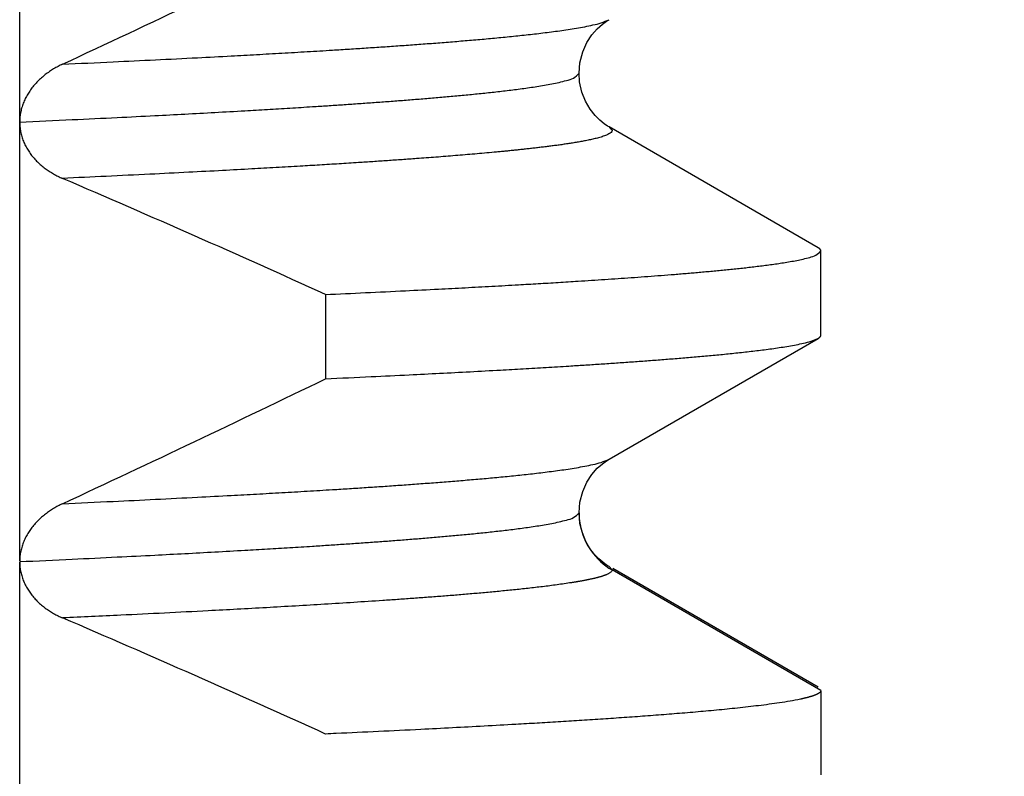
# Model space of a CAD drawing. Header units: millimetres. Extents: x 0 to 1735, y 0 to 1188.
# Tile 49 of 139: x 249.68 to 251.92, y 734.2 to 735.92. Entities that reach past the tile are written whole.
import ezdxf

# ---------------------------------------------------------------- set-up
doc = ezdxf.new("R2010")
doc.units = ezdxf.units.MM
doc.header["$LTSCALE"] = 0.727559
doc.layers.add('NoLayerName_001', color=7, linetype='Continuous')
doc.styles.get("Standard").update_dxf_attribs({"font": 'txt', "bigfont": 'extfont2'})
doc.dimstyles.get("Standard").update_dxf_attribs({"dimtxt": 2.5, "dimasz": 2.5, "dimexe": 1, "dimexo": 1, "dimtad": 1, "dimdec": 3, "dimzin": 0, "dimdsep": 46, "dimtxsty": 'Standard', "dimcen": 2.5, "dimadec": 3, "dimazin": 0, "dimtfac": 0.75, "dimtdec": 3, "dimtmove": 0, "dimatfit": 3, "dimfxl": 1, "dimarcsym": 0})

# ---------------------------------------------------------------- blocks, each defined once
blk = doc.blocks.new('_OPEN30')
at = {"color": 0, "linetype": 'ByBlock', "lineweight": -2}
for p, q in [((-1, 0.267949), (0, 0)), ((0, 0), (-1, -0.267949)), ((0, 0), (-1, 0))]:
    blk.add_line(p, q, dxfattribs=at)
blk = doc.blocks.new('*D141')
at = {"layer": 'Defpoints', "color": 0}
for p in [(330, 790), (350, 790), (250.65, 731.3)]:
    blk.add_point(p, dxfattribs=at)
at = {"layer": 'NoLayerName_001', "color": 0, "linetype": 'Continuous', "lineweight": 13}
for p, q in [((334, 790), (354, 790)), ((350, 739.3), (350, 782)), ((254.65, 731.3), (354, 731.3))]:
    blk.add_line(p, q, dxfattribs=at)
at = {"layer": 'NoLayerName_001', "color": 0, "lineweight": 13, "xscale": 8, "yscale": 8, "zscale": 8}
for p, rotation in [((350, 790), 90), ((350, 731.3), 270)]:
    blk.add_blockref('_OPEN30', p, dxfattribs=dict(at, rotation=rotation))
at = {"layer": 'NoLayerName_001', "color": 0, "lineweight": 13, "insert": (338.416, 760.65), "char_height": 12.8, "attachment_point": 5, "rotation": 90}
blk.add_mtext('\\W0.8594;５９', dxfattribs=at)

msp = doc.modelspace()

# ---------------------------------------------------------------- linework, layer by layer
at = {"layer": 'NoLayerName_001', "color": 60, "linetype": 'Continuous', "lineweight": 25}
for p, q in [((249.67761883, 734.68998194), (249.67761883, 737.68757495)), ((251.49367729, 735.40316221), (251.01815314, 735.6780207)), ((251.49999985, 735.20414551), (251.49999985, 735.39585513)), ((250.37339705, 735.2967292), (250.37339705, 735.10501958)), ((251.01815773, 734.92198259), (251.49367729, 735.19683842)), ((250.94999773, 734.79984094), (250.94999882, 734.79994007)), ((250.95202599, 734.77584795), (250.94999882, 734.79994007)), ((249.6776177, 733.68894855), (249.67761883, 734.68771612)), ((251.0181618, 734.67801572), (251.02502194, 734.67008378)), ((251.49999985, 734.39585515), (251.02502194, 734.67008378)), ((251.49367729, 734.40316224), (251.02674048, 734.67305672)), ((251.49999985, 734.39585515), (251.49999985, 734.20414553))]:
    msp.add_line(p, q, dxfattribs=at)
for points in [[(250.94999269, 735.79994527), (250.95199183, 735.82397911), (250.95833963, 735.84849133), (250.96788681, 735.86976543), (250.97918606, 735.88717062), (250.9914169, 735.90123924), (251.00303537, 735.91164473), (251.0126315, 735.91858219), (251.01810848, 735.92195547)], [(251.01810079, 735.67804772), (251.01491721, 735.67995877), (251.00701138, 735.68531386), (250.99739627, 735.69310169), (250.98627992, 735.70421096), (250.97493185, 735.71874712), (250.96475542, 735.73625861), (250.95646743, 735.75715226), (250.95127305, 735.78080053), (250.94999368, 735.79995635)], [(250.94999354, 734.79994198), (250.95199344, 734.82398055), (250.95834412, 734.84849864), (250.96789618, 734.86977818), (250.97920222, 734.88718832), (250.99144129, 734.90126077), (251.0030669, 734.91166744), (251.01266795, 734.91860427), (251.0181195, 734.92196057)], [(250.98514437, 734.70549849), (250.97484944, 734.71886999), (250.96542256, 734.73491997), (250.95745735, 734.75408295), (250.95202599, 734.77584795)], [(251.01815614, 734.67801087), (251.01182482, 734.6819438), (251.00422052, 734.6874186), (250.99525724, 734.69504508), (250.98514437, 734.70549849)]]:
    msp.add_lwpolyline(points, dxfattribs=at)
for centre, radius, start, end in [((232.15375358, 773.68153279), 41.76062446, 294.958330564, 295.867255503), ((237.4465832, 706.82579602), 31.26813957, 65.580265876, 66.778867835), ((232.15351814, 772.68202962), 41.7611742, 294.9583197, 295.86724878), ((251.0991139, 734.79999749), 0.14911623, 180.06014779, 186.74635609), ((251.10127493, 734.80022405), 0.15128891, 186.73542333, 190.16084035), ((251.09984698, 734.79988414), 0.14982342, 190.12922339, 240.03816449), ((237.44596988, 705.82440256), 31.26966195, 65.58029819, 66.778908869)]:
    msp.add_arc(centre, radius, start, end, dxfattribs=at)
for points, knots in [([(249.77502743, 735.82072901), (249.81341804, 735.8225116), (249.88380342, 735.82572479), (249.98616842, 735.83069129), (250.07572982, 735.83519788), (250.15248819, 735.83922751), (250.21644699, 735.84270734), (250.27400423, 735.84594326), (250.33155506, 735.84929237), (250.38270436, 735.85238777), (250.42745379, 735.85519555), (250.46580569, 735.85767646), (250.50415235, 735.86023678), (250.54249294, 735.86288695), (250.58082633, 735.86564071), (250.61276382, 735.86803261), (250.638309, 735.87001101), (250.65746542, 735.87152881), (250.67661908, 735.87308258), (250.69576937, 735.8746778), (250.71491566, 735.87631968), (250.73405729, 735.87801346), (250.7531936, 735.87976442), (250.77232396, 735.88157773), (250.79144768, 735.8834589), (250.81056415, 735.88541226), (250.82967195, 735.88745), (250.84876915, 735.8895876), (250.86785365, 735.8918378), (250.88692128, 735.89422558), (250.90596614, 735.89678218), (250.92498506, 735.89953471), (250.94396142, 735.90256939), (250.96289608, 735.90589691), (250.98166959, 735.90991766), (251.00046554, 735.91422897), (251.01215685, 735.91958748), (251.01810771, 735.92195628)], [0, 0, 0, 0, 0.1152959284, 0.2113759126, 0.3074559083, 0.384319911, 0.4419679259, 0.4996160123, 0.5572642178, 0.614912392, 0.6533444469, 0.6917764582, 0.7302084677, 0.7686404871, 0.8070725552, 0.8455048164, 0.8647211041, 0.88393755, 0.9031541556, 0.9223707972, 0.9415873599, 0.9608037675, 0.9800199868, 0.9992360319, 1.0184519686, 1.0376679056, 1.0568839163, 1.0761001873, 1.0953170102, 1.1145336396, 1.1337490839, 1.1529637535, 1.1721817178, 1.1914050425, 1.2106141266, 1.2298282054, 1.2490431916, 1.2490431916, 1.2490431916, 1.2490431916]), ([(249.77502577, 735.82072824), (249.7733055, 735.81990075), (249.76984748, 735.81827836), (249.76475658, 735.81564503), (249.75972765, 735.8128904), (249.75477691, 735.80999275), (249.74990765, 735.80695751), (249.74512663, 735.80378281), (249.7404397, 735.80046875), (249.73585322, 735.79701518), (249.73137421, 735.79342227), (249.72701056, 735.78969031), (249.72277041, 735.78581984), (249.71866195, 735.78181143), (249.71469334, 735.77766562), (249.71087277, 735.77338298), (249.70720856, 735.76896422), (249.70370972, 735.76441101), (249.70038532, 735.7597267), (249.69724523, 735.75491544), (249.69429946, 735.74998157), (249.69155803, 735.74492943), (249.68903097, 735.73976336), (249.68672828, 735.73448779), (249.68466094, 735.72910854), (249.68283859, 735.72363556), (249.68126956, 735.71808241), (249.67996452, 735.71246391), (249.67892956, 735.70679509), (249.67818746, 735.70109065), (249.6776991, 735.69536644), (249.67767023, 735.69154138), (249.67761883, 735.68963231)], [0, 0, 0, 0, 0.00572684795, 0.01145770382, 0.01719145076, 0.02292721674, 0.02866439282, 0.03440265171, 0.04014196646, 0.04588258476, 0.05162403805, 0.05736517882, 0.06310526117, 0.06884402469, 0.07458172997, 0.08031919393, 0.08605782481, 0.09179899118, 0.09754193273, 0.10328579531, 0.10903039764, 0.11477629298, 0.12052483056, 0.12627821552, 0.1320393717, 0.13780743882, 0.14357740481, 0.14934469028, 0.15510551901, 0.16085707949, 0.16659769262, 0.17232698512, 0.17232698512, 0.17232698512, 0.17232698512]), ([(249.67761417, 735.6889576), (249.71746334, 735.69080829), (249.79147172, 735.69418664), (249.89393069, 735.69916605), (249.97930577, 735.70346406), (250.05329047, 735.70732675), (250.12157737, 735.71101828), (250.18416654, 735.7145336), (250.24105929, 735.7178447), (250.29225698, 735.72092379), (250.33775971, 735.72376397), (250.37756907, 735.72633455), (250.41168716, 735.72860132), (250.44580064, 735.73093602), (250.47990901, 735.7333442), (250.5140113, 735.73583766), (250.54810654, 735.73842759), (250.57651245, 735.74067572), (250.59923258, 735.74253374), (250.61627035, 735.74395855), (250.63330558, 735.74541561), (250.65033778, 735.74690914), (250.66736621, 735.74844489), (250.68439017, 735.75002824), (250.70140891, 735.75166465), (250.7184217, 735.75335959), (250.73542782, 735.75511846), (250.75242652, 735.75694694), (250.76941708, 735.75884964), (250.78639823, 735.7608354), (250.80336717, 735.76292459), (250.8203208, 735.76513644), (250.83725619, 735.76748818), (250.85416358, 735.7700243), (250.87104328, 735.7727677), (250.88785287, 735.77582561), (250.90466366, 735.77920626), (250.92100678, 735.78368383), (250.9381625, 735.78742912), (250.94577874, 735.79633417), (250.94999369, 735.79994527)], [0, 0, 0, 0, 0.1196763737, 0.222256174, 0.3077393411, 0.3761258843, 0.4445124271, 0.5128990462, 0.5641891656, 0.6154793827, 0.6667695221, 0.7009628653, 0.7351561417, 0.7693493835, 0.8035426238, 0.8377358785, 0.8719292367, 0.9061228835, 0.9232199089, 0.9403171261, 0.9574145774, 0.9745121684, 0.9916097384, 1.0087071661, 1.0258043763, 1.042901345, 1.0599981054, 1.0770947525, 1.0941914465, 1.1112882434, 1.1283850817, 1.1454822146, 1.1625798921, 1.1796771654, 1.1967738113, 1.2138703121, 1.230971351, 1.2480599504, 1.2651731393, 1.2818240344, 1.2818240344, 1.2818240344, 1.2818240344]), ([(249.67761883, 735.69010587), (249.67766492, 735.68820428), (249.67769251, 735.68439427), (249.6781228, 735.67868856), (249.67878497, 735.67299776), (249.67972072, 735.66733859), (249.68091831, 735.66172687), (249.68238049, 735.65617871), (249.68410568, 735.65070996), (249.6860955, 735.64533635), (249.68834322, 735.64006936), (249.69083444, 735.63491486), (249.6935569, 735.6298783), (249.69649791, 735.62496492), (249.69964492, 735.62018003), (249.70298535, 735.61552891), (249.70650687, 735.61101657), (249.71019837, 735.60664674), (249.71405027, 735.60242173), (249.71805394, 735.59834239), (249.722201, 735.59440934), (249.72648307, 735.59062317), (249.73089177, 735.5869845), (249.73541874, 735.58349393), (249.74005591, 735.58015188), (249.74479571, 735.57695837), (249.74963098, 735.57391276), (249.75455506, 735.57101478), (249.75956041, 735.56826212), (249.76464285, 735.56566006), (249.76978572, 735.56318552), (249.77327623, 735.5616752), (249.7750129, 735.56090301)], [0, 0, 0, 0, 0.00570644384, 0.01142608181, 0.0171551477, 0.02288996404, 0.02862707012, 0.03436335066, 0.04009616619, 0.0458236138, 0.05154695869, 0.05726926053, 0.06299240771, 0.06871709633, 0.07444292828, 0.08016850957, 0.08589154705, 0.09161002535, 0.09732541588, 0.10303955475, 0.10875366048, 0.11446836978, 0.1201837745, 0.12589945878, 0.13161458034, 0.13732884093, 0.14304248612, 0.14875540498, 0.15446711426, 0.16017678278, 0.16588325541, 0.17158507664, 0.17158507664, 0.17158507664, 0.17158507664]), ([(251.01814895, 735.67802054), (251.02043614, 735.67531098), (251.02914519, 735.67007446), (251.0172705, 735.66094012), (251.00796681, 735.65750597), (250.99720131, 735.65398532), (250.9865635, 735.65124856), (250.97577172, 735.6487779), (250.96494833, 735.64656546), (250.9540839, 735.64453274), (250.94319547, 735.64264372), (250.93228712, 735.64087102), (250.92136398, 735.63919248), (250.9104279, 735.63759953), (250.89948104, 735.63608131), (250.88852535, 735.63462778), (250.8775628, 735.6332278), (250.86659447, 735.63187541), (250.85562088, 735.63056764), (250.84464256, 735.62930081), (250.83366001, 735.62807141), (250.82267374, 735.62687592), (250.81168423, 735.6257107), (250.80069174, 735.62457399), (250.78969649, 735.62346416), (250.77869872, 735.62237955), (250.76769863, 735.62131848), (250.75302906, 735.61993299), (250.73468746, 735.61825123), (250.71267116, 735.6163045), (250.6906492, 735.61442332), (250.66862229, 735.61260125), (250.64659112, 735.61083168), (250.62455613, 735.60911046), (250.60251767, 735.60743429), (250.57680249, 735.60552729), (250.54740909, 735.60341111), (250.51433615, 735.60110644), (250.48125828, 735.59887405), (250.44450097, 735.59645513), (250.41876585, 735.59483995), (250.40406088, 735.59390424)], [0, 0, 0, 0, 0.010637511, 0.02132484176, 0.03235952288, 0.04341566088, 0.05446555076, 0.06551742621, 0.07656886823, 0.08761998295, 0.09867114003, 0.10972238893, 0.12077356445, 0.13182491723, 0.14287652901, 0.1539282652, 0.16497983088, 0.17603114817, 0.18708233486, 0.19813347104, 0.20918459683, 0.22023571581, 0.23128680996, 0.24233789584, 0.25338899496, 0.26444011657, 0.27549125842, 0.28654240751, 0.30864463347, 0.3307467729, 0.35284889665, 0.37495102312, 0.39705312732, 0.41915521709, 0.44125731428, 0.46335941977, 0.49651255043, 0.52966565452, 0.56281876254, 0.5959718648, 0.64017597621, 0.64017597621, 0.64017597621, 0.64017597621]), ([(250.40406088, 735.59390424), (250.38935399, 735.59299929), (250.35994146, 735.59116888), (250.31213799, 735.58832772), (250.26065238, 735.58535309), (250.20180509, 735.58206956), (250.13559521, 735.57849744), (250.05834236, 735.57448013), (249.97004437, 735.57006529), (249.87437978, 735.56545298), (249.80814248, 735.56243044), (249.77502483, 735.56089784)], [0, 0, 0, 0, 0.04420411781, 0.08840822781, 0.14366335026, 0.19891846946, 0.2652245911, 0.34258175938, 0.43099000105, 0.53044933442, 0.62990859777, 0.62990859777, 0.62990859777, 0.62990859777]), ([(250.37339705, 735.2967292), (250.40364517, 735.29813042), (250.46414333, 735.30089233), (250.54983832, 735.30503464), (250.62544492, 735.30882348), (250.69096448, 735.31222821), (250.75143824, 735.31548158), (250.80686624, 735.31857954), (250.85724957, 735.32149845), (250.90258963, 735.32421087), (250.94288653, 735.32671067), (250.97814156, 735.32897213), (251.00835652, 735.33096559), (251.03856745, 735.3330186), (251.068774, 735.33513479), (251.09897551, 735.33732207), (251.12917104, 735.33959132), (251.15432819, 735.34155916), (251.17444994, 735.34318471), (251.18953923, 735.34443078), (251.20462632, 735.34570515), (251.2197111, 735.34700871), (251.23479315, 735.34834483), (251.24987181, 735.34971879), (251.26494641, 735.35113547), (251.28001628, 735.35259983), (251.29508075, 735.35411685), (251.31013914, 735.35569143), (251.32519077, 735.35732868), (251.34023498, 735.35903299), (251.35527065, 735.36081152), (251.37029525, 735.36268282), (251.38530584, 735.36466467), (251.4002998, 735.36677255), (251.41526838, 735.36904598), (251.43021156, 735.37150723), (251.44509119, 735.37424921), (251.45997149, 735.37728262), (251.47442811, 735.38129542), (251.48961772, 735.3846698), (251.49628881, 735.39262654), (251.49999346, 735.39585513)], [0, 0, 0, 0, 0.0908416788, 0.1816834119, 0.2573848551, 0.3179460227, 0.3785071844, 0.4390683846, 0.4844893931, 0.5299105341, 0.5753316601, 0.6056123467, 0.6358929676, 0.6661735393, 0.6964540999, 0.7267346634, 0.7570152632, 0.7872960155, 0.8024365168, 0.8175771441, 0.8327179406, 0.8478589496, 0.8630001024, 0.87814125, 0.893282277, 0.9084231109, 0.9235637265, 0.9387041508, 0.9538444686, 0.9689848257, 0.9841252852, 0.9992657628, 1.014406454, 1.0295476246, 1.044688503, 1.0598289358, 1.0749692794, 1.0901131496, 1.1052469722, 1.1204008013, 1.1351430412, 1.1351430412, 1.1351430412, 1.1351430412]), ([(251.49999346, 735.39585513), (251.49998287, 735.39602061), (251.49997613, 735.3963539), (251.49987871, 735.39684591), (251.49974008, 735.39732723), (251.49955843, 735.39779317), (251.49934248, 735.39824145), (251.49909435, 735.39867089), (251.49881696, 735.39908221), (251.49851276, 735.39947623), (251.4981843, 735.39985381), (251.49783405, 735.40021581), (251.4974645, 735.40056306), (251.49707813, 735.4008964), (251.49667741, 735.40121667), (251.4962648, 735.4015247), (251.49584278, 735.4018213), (251.4954138, 735.40210728), (251.49498034, 735.40238349), (251.49454481, 735.4026506), (251.49410995, 735.40290993), (251.4938193, 735.40307815), (251.49367514, 735.40316221)], [0, 0, 0, 0, 0.00049747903, 0.000997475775, 0.001499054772, 0.001999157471, 0.002495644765, 0.002990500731, 0.003485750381, 0.003982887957, 0.00448290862, 0.004986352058, 0.005493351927, 0.006003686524, 0.006516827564, 0.0070319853, 0.007548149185, 0.00806412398, 0.008578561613, 0.009089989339, 0.009596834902, 0.010097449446, 0.010097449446, 0.010097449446, 0.010097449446]), ([(250.37339705, 735.10501958), (250.40799748, 735.10662699), (250.471434, 735.10952301), (250.5579264, 735.11372665), (250.63288036, 735.11749281), (250.70206192, 735.12110095), (250.76547115, 735.12454457), (250.82310906, 735.12779925), (250.87497728, 735.13083242), (250.92107592, 735.13363706), (250.96140653, 735.13618213), (250.99597122, 735.13843163), (251.0305311, 735.14075389), (251.0650854, 735.14315818), (251.09963305, 735.14565725), (251.12841629, 735.14782877), (251.15143844, 735.14962545), (251.16870277, 735.15100419), (251.18596456, 735.15241579), (251.20322326, 735.15386517), (251.22047828, 735.1553571), (251.23772903, 735.15689639), (251.25497488, 735.15848785), (251.27221525, 735.16013623), (251.2894495, 735.16184654), (251.30667707, 735.16362274), (251.32389669, 735.16547562), (251.34110655, 735.1674195), (251.35830472, 735.16946604), (251.37548742, 735.17163776), (251.39264919, 735.1739636), (251.40978702, 735.17646805), (251.42688565, 735.17922955), (251.44394571, 735.18225853), (251.460859, 735.18591414), (251.47779105, 735.1898367), (251.48831676, 735.19469109), (251.49367514, 735.19683843)], [0, 0, 0, 0, 0.1039132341, 0.1905076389, 0.259783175, 0.3290587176, 0.3983342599, 0.4502909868, 0.5022478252, 0.5542046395, 0.5888424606, 0.6234802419, 0.6581180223, 0.6927558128, 0.7273936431, 0.7620316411, 0.7793507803, 0.7966700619, 0.8139894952, 0.8313089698, 0.8486283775, 0.8659476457, 0.8832667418, 0.900585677, 0.9179045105, 0.9352233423, 0.9525422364, 0.9698613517, 0.98718096, 1.0045004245, 1.0218188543, 1.0391365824, 1.0564571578, 1.0737825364, 1.0910954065, 1.1084126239, 1.1257305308, 1.1257305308, 1.1257305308, 1.1257305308]), ([(251.49367514, 735.19683843), (251.49381612, 735.19692106), (251.49409811, 735.1970845), (251.49451571, 735.19733757), (251.49492886, 735.19759692), (251.49533805, 735.19786569), (251.4957444, 735.19814602), (251.49614879, 735.1984403), (251.49655171, 735.19875039), (251.496952, 735.19907713), (251.49734633, 735.19942084), (251.49773029, 735.19978093), (251.49809938, 735.20015675), (251.4984491, 735.20054766), (251.49877494, 735.20095306), (251.49907238, 735.20137233), (251.49933695, 735.20180492), (251.49956388, 735.20225029), (251.49974923, 735.20270789), (251.49988582, 735.20317727), (251.49997809, 735.20365748), (251.49998364, 735.20398295), (251.49999346, 735.20414551)], [0, 0, 0, 0, 0.000490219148, 0.000977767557, 0.001464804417, 0.001953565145, 0.00244636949, 0.002945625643, 0.003453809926, 0.003971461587, 0.004495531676, 0.005022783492, 0.005550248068, 0.00607529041, 0.006595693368, 0.00710976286, 0.007616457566, 0.008115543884, 0.008607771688, 0.009095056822, 0.00958064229, 0.010069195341, 0.010069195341, 0.010069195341, 0.010069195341]), ([(249.77502517, 734.82072802), (249.81341599, 734.82251072), (249.88380175, 734.82572419), (249.98616731, 734.83069069), (250.07572922, 734.83519717), (250.15248802, 734.83922665), (250.21644718, 734.84270637), (250.27400475, 734.84594221), (250.3315559, 734.84929129), (250.38270547, 734.85238669), (250.42745516, 734.8551945), (250.46580726, 734.85767544), (250.50415414, 734.8602358), (250.54249494, 734.86288602), (250.58082853, 734.86563983), (250.61276619, 734.86803178), (250.63831151, 734.87001022), (250.65746804, 734.87152805), (250.6766218, 734.87308185), (250.6957722, 734.87467712), (250.71491859, 734.87631903), (250.73406032, 734.87801285), (250.75319674, 734.87976385), (250.7723272, 734.88157722), (250.79145102, 734.88345844), (250.81056759, 734.88541185), (250.82967549, 734.88744966), (250.84877279, 734.88958733), (250.86785739, 734.89183761), (250.88692511, 734.89422548), (250.90597007, 734.89678218), (250.92498907, 734.89953483), (250.94396552, 734.90256968), (250.96290026, 734.90589737), (250.9816738, 734.90991844), (251.00046983, 734.91423002), (251.01216085, 734.91958941), (251.01811161, 734.92195856)], [0, 0, 0, 0, 0.1152965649, 0.2113770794, 0.3074576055, 0.3843220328, 0.441970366, 0.4996187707, 0.5572672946, 0.6149157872, 0.6533480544, 0.691780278, 0.7302124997, 0.7686447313, 0.8070770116, 0.845509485, 0.8647258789, 0.8839424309, 0.9031591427, 0.9223758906, 0.9415925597, 0.9608090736, 0.9800253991, 0.9992415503, 1.0184575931, 1.0376736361, 1.0568897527, 1.0761061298, 1.0953230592, 1.1145397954, 1.1337553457, 1.1529701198, 1.1721881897, 1.1914116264, 1.2106208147, 1.2298349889, 1.2490500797, 1.2490500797, 1.2490500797, 1.2490500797]), ([(249.77501513, 734.82072332), (249.77329841, 734.81989759), (249.76984761, 734.81827859), (249.76476718, 734.81565108), (249.7597485, 734.81290276), (249.75480765, 734.81001199), (249.74994786, 734.80698417), (249.7451758, 734.80381748), (249.74049725, 734.80051201), (249.73591848, 734.79706764), (249.73144651, 734.79348454), (249.72708929, 734.78976296), (249.722855, 734.78590342), (249.71875191, 734.78190647), (249.71478824, 734.77777264), (249.71097225, 734.77350246), (249.70731231, 734.76909662), (249.70381742, 734.76455668), (249.70049627, 734.75988604), (249.69735824, 734.75508884), (249.69441285, 734.7501694), (249.69166962, 734.74513201), (249.6891381, 734.73998098), (249.68682779, 734.73472071), (249.68474909, 734.72935712), (249.68291203, 734.72389998), (249.68132652, 734.71836248), (249.68000467, 734.71275927), (249.67895397, 734.7071052), (249.67819894, 734.70141479), (249.67770092, 734.69570371), (249.67767131, 734.69188688), (249.67761883, 734.68998194)], [0, 0, 0, 0, 0.00571493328, 0.01143379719, 0.01715551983, 0.02287926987, 0.02860447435, 0.03433083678, 0.0400583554, 0.04578729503, 0.05151715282, 0.05724670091, 0.0629751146, 0.06870205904, 0.07442772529, 0.08015286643, 0.08587883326, 0.09160700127, 0.09733684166, 0.1030677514, 0.10879975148, 0.11453354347, 0.12027056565, 0.12601304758, 0.13176385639, 0.13752177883, 0.14328131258, 0.14903756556, 0.15478665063, 0.160525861, 0.16625385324, 0.17197083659, 0.17197083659, 0.17197083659, 0.17197083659]), ([(249.67761099, 734.68895758), (249.71745743, 734.69080821), (249.79146075, 734.69418649), (249.89391272, 734.69916549), (249.97928198, 734.70346306), (250.05326163, 734.7073253), (250.12154388, 734.7110164), (250.18412878, 734.71453131), (250.24101765, 734.71784201), (250.29221185, 734.72092078), (250.33771147, 734.72376069), (250.37751812, 734.72633102), (250.41163388, 734.72859755), (250.44574504, 734.73093196), (250.47985108, 734.73333987), (250.51395105, 734.73583307), (250.54804398, 734.73842267), (250.57644797, 734.74067044), (250.59916656, 734.74252811), (250.61620319, 734.74395259), (250.63323728, 734.7454093), (250.65026832, 734.74690255), (250.6672956, 734.74843803), (250.6843184, 734.75002109), (250.70133599, 734.75165717), (250.71834764, 734.7533517), (250.73535264, 734.75511004), (250.75235022, 734.75693784), (250.76933971, 734.75883963), (250.78631977, 734.76082459), (250.80328764, 734.76291298), (250.82024024, 734.76512376), (250.83717461, 734.76747431), (250.854081, 734.77000933), (250.87095968, 734.77275092), (250.88776868, 734.77580798), (250.90457687, 734.77918755), (250.92092573, 734.78365573), (250.93806428, 734.78741978), (250.94575322, 734.79625284), (250.94999775, 734.79984095)], [0, 0, 0, 0, 0.1196681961, 0.2222409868, 0.3077183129, 0.3761001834, 0.4444820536, 0.512864, 0.5641506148, 0.6154373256, 0.666723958, 0.7009149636, 0.735105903, 0.7692968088, 0.8034877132, 0.8376786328, 0.8718696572, 0.9060609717, 0.9231568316, 0.9402528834, 0.9573491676, 0.9744455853, 0.9915419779, 1.0086382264, 1.0257342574, 1.0428300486, 1.0599256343, 1.0770211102, 1.0941166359, 1.1112122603, 1.1283079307, 1.1454039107, 1.1625004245, 1.1795965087, 1.1966919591, 1.2137872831, 1.2308873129, 1.2479741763, 1.265084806, 1.2817585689, 1.2817585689, 1.2817585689, 1.2817585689]), ([(249.67761883, 734.68771612), (249.67767242, 734.68584238), (249.6777051, 734.68208786), (249.67820261, 734.67647053), (249.6789548, 734.67087399), (249.68000032, 734.66531407), (249.68131539, 734.65980539), (249.68289303, 734.65436292), (249.68472174, 734.64900142), (249.68679215, 734.64373434), (249.68909463, 734.63857183), (249.69161912, 734.63352039), (249.6943564, 734.62858511), (249.69729723, 734.62377096), (249.70043236, 734.61908293), (249.70375259, 734.61452603), (249.70724884, 734.61010506), (249.71091269, 734.60582414), (249.71473454, 734.60168478), (249.71870546, 734.59768759), (249.72281664, 734.59383301), (249.72705927, 734.59012149), (249.73142457, 734.58655349), (249.73590376, 734.58312946), (249.74048841, 734.57984953), (249.74517109, 734.5767137), (249.74994514, 734.57372153), (249.75480449, 734.57087281), (249.75974218, 734.56816533), (249.76475454, 734.56560432), (249.76982574, 734.56316733), (249.77326694, 734.56167849), (249.77497925, 734.56091743)], [0, 0, 0, 0, 0.0056235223, 0.0112581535, 0.01690395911, 0.02255953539, 0.02822219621, 0.033888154, 0.03955269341, 0.04521054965, 0.0508605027, 0.05650517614, 0.06214660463, 0.06778609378, 0.07342427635, 0.07906116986, 0.08469623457, 0.09032907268, 0.09596120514, 0.10159406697, 0.10722843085, 0.11286444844, 0.11850169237, 0.12413919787, 0.12977556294, 0.13541024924, 0.14104361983, 0.1466757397, 0.15230634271, 0.15793485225, 0.16356040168, 0.16918185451, 0.16918185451, 0.16918185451, 0.16918185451]), ([(251.02502194, 734.67008378), (251.02483091, 734.66930881), (251.02466714, 734.66762509), (251.02296597, 734.66561705), (251.02097345, 734.66392074), (251.01875292, 734.66247698), (251.01652912, 734.66121883), (251.01431082, 734.66014341), (251.01207801, 734.65918383), (251.00981261, 734.65827874), (251.00750482, 734.65741518), (251.00516359, 734.65659132), (251.00280219, 734.65580642), (251.00043111, 734.65505893), (250.99805596, 734.65434671), (250.99567782, 734.65366653), (250.99329584, 734.65301442), (250.99090914, 734.65238644), (250.98851704, 734.6517786), (250.9861194, 734.65118747), (250.98371625, 734.65061215), (250.9813082, 734.65005168), (250.97889595, 734.64950517), (250.97648017, 734.64897169), (250.97406155, 734.64845038), (250.97164069, 734.64794023), (250.96921794, 734.64744064), (250.96679343, 734.64695129), (250.96436724, 734.64647174), (250.96193945, 734.64600162), (250.95951011, 734.6455405), (250.9570793, 734.645088), (250.9546471, 734.64464371), (250.95221356, 734.64420722), (250.94977877, 734.64377813), (250.94734279, 734.64335605), (250.9449057, 734.64294052), (250.94246753, 734.64253136), (250.94002849, 734.64212736), (250.93840161, 734.6418632), (250.93758827, 734.64173048)], [0, 0, 0, 0, 0.002394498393, 0.004911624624, 0.007600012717, 0.010288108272, 0.012826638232, 0.015266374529, 0.017678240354, 0.020116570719, 0.022584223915, 0.025069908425, 0.027562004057, 0.030049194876, 0.032527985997, 0.035000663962, 0.037469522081, 0.039936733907, 0.042404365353, 0.04487381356, 0.0473449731, 0.04981749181, 0.052290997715, 0.054765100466, 0.05723939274, 0.059713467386, 0.062187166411, 0.064660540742, 0.067133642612, 0.069606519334, 0.072079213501, 0.07455176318, 0.077024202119, 0.079496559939, 0.081968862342, 0.084441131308, 0.086913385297, 0.089385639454, 0.091857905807, 0.094330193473, 0.094330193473, 0.094330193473, 0.094330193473]), ([(250.93270581, 734.64094868), (250.92176796, 734.63934388), (250.89991332, 734.63597587), (250.86699829, 734.63187332), (250.83405081, 734.62806542), (250.80106827, 734.62457716), (250.76806294, 734.62132543), (250.73504067, 734.61825276), (250.70200401, 734.61533814), (250.6689545, 734.61256855), (250.63589381, 734.60992886), (250.60282355, 734.60740453), (250.56974538, 734.60498078), (250.5366609, 734.60264313), (250.4925423, 734.59962055), (250.43738507, 734.59598934), (250.37118358, 734.59184698), (250.30497125, 734.58789574), (250.23874945, 734.58411269), (250.17251954, 734.58047456), (250.09524342, 734.5763722), (250.0069174, 734.5718787), (249.89649868, 734.56648295), (249.81919374, 734.56295557), (249.77502145, 734.56089916)], [0, 0, 0, 0, 0.0331648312, 0.0663329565, 0.0995003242, 0.1326657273, 0.1658306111, 0.1989952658, 0.2321600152, 0.2653252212, 0.2984910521, 0.3316575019, 0.3648244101, 0.3979914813, 0.4311583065, 0.4974903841, 0.5638210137, 0.6301508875, 0.6964804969, 0.7628101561, 0.8291400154, 0.9286351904, 1.0281306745, 1.1607910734, 1.1607910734, 1.1607910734, 1.1607910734]), ([(250.93758827, 734.64173048), (250.93677465, 734.64159941), (250.93514766, 734.64133575), (250.93351968, 734.64107822), (250.93270581, 734.64094868)], [0, 0, 0, 0, 0.0024723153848, 0.0049446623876, 0.0049446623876, 0.0049446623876, 0.0049446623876]), ([(251.49999985, 734.39585515), (251.49991324, 734.39537319), (251.49984625, 734.39436313), (251.49906997, 734.39301901), (251.49809579, 734.3918149), (251.49695589, 734.39075527), (251.49575116, 734.38982676), (251.49450207, 734.38901768), (251.49322003, 734.38828534), (251.4919112, 734.38759344), (251.4905752, 734.38693761), (251.48921871, 734.38631421), (251.48784811, 734.38572009), (251.48646758, 734.38515257), (251.4850787, 734.38461056), (251.48368222, 734.38409209), (251.48227881, 734.38359527), (251.48086911, 734.38311821), (251.47945379, 734.38265899), (251.4780335, 734.38221571), (251.4766089, 734.38178646), (251.47518064, 734.38136935), (251.47374937, 734.38096246), (251.47231571, 734.38056393), (251.47087976, 734.38017357), (251.46944163, 734.37979109), (251.46800145, 734.37941624), (251.46655932, 734.37904875), (251.46511535, 734.37868837), (251.46366965, 734.37833482), (251.46222234, 734.37798784), (251.46077352, 734.37764716), (251.4593233, 734.37731254), (251.4578718, 734.37698366), (251.4564191, 734.37666046), (251.45496545, 734.37634191), (251.45399535, 734.37613434), (251.45351046, 734.37602997)], [0, 0, 0, 0, 0.001469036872, 0.00298148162, 0.004551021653, 0.006120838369, 0.007633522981, 0.00911063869, 0.010581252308, 0.012061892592, 0.013551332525, 0.015045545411, 0.016540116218, 0.018032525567, 0.019523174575, 0.021012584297, 0.022501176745, 0.023989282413, 0.025477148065, 0.026964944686, 0.028452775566, 0.029940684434, 0.031428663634, 0.032916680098, 0.034404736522, 0.035892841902, 0.037381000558, 0.038869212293, 0.040357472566, 0.041845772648, 0.043334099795, 0.044822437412, 0.046310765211, 0.047799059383, 0.049287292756, 0.050775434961, 0.052263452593, 0.052263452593, 0.052263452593, 0.052263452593]), ([(251.45351046, 734.37602997), (251.44563003, 734.37450924), (251.42990198, 734.37127061), (251.40609503, 734.36759249), (251.38224781, 734.36422671), (251.35836031, 734.36116707), (251.3344469, 734.35834834), (251.31051208, 734.35572454), (251.28656113, 734.35324967), (251.26259599, 734.35090911), (251.23861931, 734.34868453), (251.21463355, 734.34655884), (251.19064102, 734.34451368), (251.16664268, 734.34254186), (251.14263913, 734.34063764), (251.11863091, 734.33879487), (251.09461854, 734.3370076), (251.07060255, 734.33526943), (251.03857686, 734.33301213), (250.99853724, 734.33029697), (250.95047991, 734.32718673), (250.90241473, 734.32420095), (250.85434291, 734.32132554), (250.79825234, 734.31808703), (250.73414062, 734.31452987), (250.66200582, 734.31069518), (250.5818471, 734.30660368), (250.4936627, 734.30229826), (250.42150487, 734.29892164), (250.38141496, 734.29709546), (250.37339705, 734.29672922)], [0, 0, 0, 0, 0.0240774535, 0.0481632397, 0.0722498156, 0.0963304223, 0.1204084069, 0.1444860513, 0.1685643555, 0.1926434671, 0.2167231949, 0.2408030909, 0.2648826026, 0.2889617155, 0.3130406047, 0.3371193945, 0.3611981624, 0.3852769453, 0.4093557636, 0.4575135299, 0.5056714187, 0.553829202, 0.6019868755, 0.6501445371, 0.7223810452, 0.7946176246, 0.8668543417, 0.9631701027, 1.0594857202, 1.0835645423, 1.0835645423, 1.0835645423, 1.0835645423])]:
    msp.add_open_spline(points, degree=3, knots=knots, dxfattribs=at)

# ---------------------------------------------------------------- dimensions: what is measured, and where the dimension line sits
at = {"layer": 'NoLayerName_001', "color": 3, "linetype": 'Continuous', "lineweight": 13}
dim = msp.add_linear_dim(base=(350, 790), p1=(250.64999862, 731.30000042), p2=(329.99999519, 790), angle=90, text='\\W0.8594;５９', dimstyle='Standard', override={"dimtxt": 12.8, "dimasz": 8, "dimexe": 4, "dimexo": 4, "dimgap": 4, "dimdec": 8, "dimzin": 8, "dimblk": 'OPEN30', "dimclrd": 0, "dimclre": 0, "dimclrt": 0, "dimtp": 0, "dimtm": 0, "dimlwd": 13, "dimlwe": 13}, dxfattribs=at)
dim.commit()
dim.dimension.update_dxf_attribs({"geometry": '*D141', "text_midpoint": (350, 760.64999993), "dimtype": 160})

doc.saveas('drawing.dxf')
